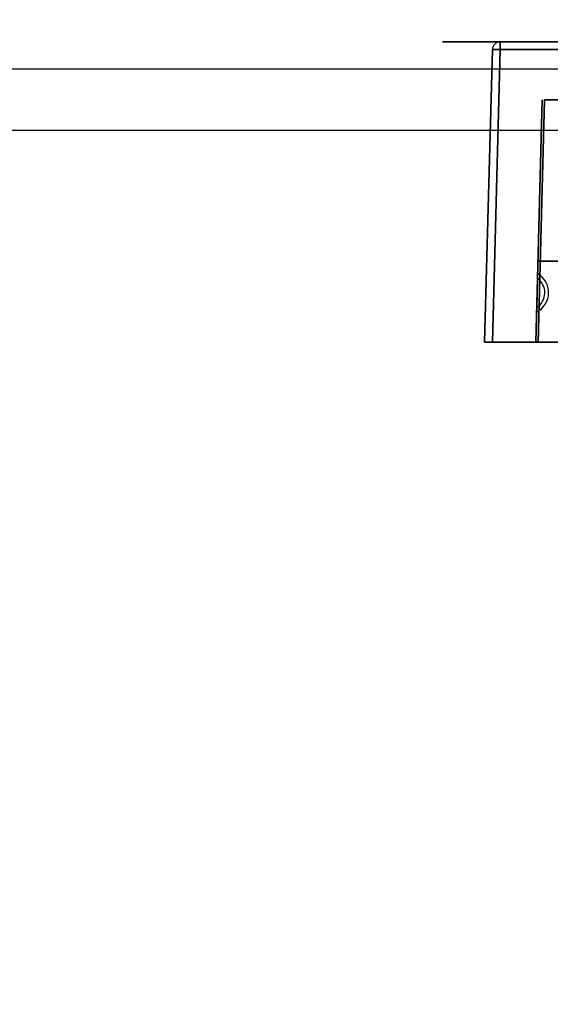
# Model space of a CAD drawing. Header units: millimetres. Extents: x 0 to 1524, y 0 to 1016.
# Tile 195 of 256: x 687 to 694, y 762 to 774. Entities that reach past the tile are written whole.
import ezdxf

# ---------------------------------------------------------------- set-up
doc = ezdxf.new("R2010")
doc.units = ezdxf.units.MM
doc.header["$LTSCALE"] = 83.82
doc.layers.get('0').update_dxf_attribs({"linetype": 'CONTINUOUS'})
doc.styles.get("Standard").update_dxf_attribs({"font": 'txt', "width": 0.8})
doc.dimstyles.new('DIMSTYLE_1', dxfattribs={"dimtxt": 15, "dimasz": 12, "dimexe": 0.18, "dimexo": 0.0625, "dimgap": 0.09, "dimtad": 1, "dimzin": 0, "dimdsep": 46, "dimtxsty": 'STANDARD', "dimblk": 'CLOSED', "dimblk1": 'CLOSED', "dimblk2": 'CLOSED', "dimcen": 0.09, "dimadec": 0, "dimazin": 0, "dimtp": 0.01, "dimtm": 0.01, "dimtfac": 1, "dimtofl": 0, "dimtmove": 0, "dimatfit": 3, "dimldrblk": 'CLOSED', "dimfxl": 1, "dimtolj": 1, "dimtzin": 0, "dimarcsym": 0})

# ---------------------------------------------------------------- blocks, each defined once
blk = doc.blocks.new('_CLOSED')
at = {"color": 0, "linetype": 'BYBLOCK'}
for p, q in [((0, 0), (-1, 0.2083)), ((-1, 0.2083), (-1, -0.2083)), ((-1, -0.2083), (0, 0)), ((-1, 0), (0, 0))]:
    blk.add_line(p, q, dxfattribs=at)
blk = doc.blocks.new('*D8')
at = {"color": 2, "linetype": 'CONTINUOUS'}
for p, q in [((743.487, 787.116), (417.669, 787.116)), ((418.669, 787.116), (418.669, 678.137)), ((418.669, 569.158), (418.669, 678.137)), ((571.056, 569.158), (417.669, 569.158))]:
    blk.add_line(p, q, dxfattribs=at)
at = {"color": 2, "linetype": 'CONTINUOUS', "xscale": 12, "yscale": 12, "zscale": 12}
for p, rotation in [((418.669, 787.116), 90), ((418.669, 569.158), 270)]:
    blk.add_blockref('_CLOSED', p, dxfattribs=dict(at, rotation=rotation))

msp = doc.modelspace()

# ---------------------------------------------------------------- linework, layer by layer
at = {"color": 4, "linetype": 'CONTINUOUS'}
for p, q in [((707.044, 774.028), (692.544, 774.028)), ((692.544, 774.028), (707.044, 774.028)), ((707.044, 774.028), (692.544, 774.028)), ((692.544, 774.028), (707.044, 774.028)), ((706.844, 774.028), (692.744, 774.028)), ((692.744, 774.028), (706.844, 774.028)), ((706.844, 774.028), (692.744, 774.028)), ((692.744, 774.028), (706.844, 774.028))]:
    msp.add_line(p, q, dxfattribs=at)
at = {"color": 6, "linetype": 'CONTINUOUS'}
for p, q in [((693.094, 770.128), (693.194, 773.93)), ((693.194, 773.93), (693.094, 770.128)), ((693.094, 770.128), (693.194, 773.93)), ((693.194, 773.93), (693.094, 770.128)), ((693.294, 773.93), (693.194, 770.128)), ((693.194, 770.128), (693.294, 773.93)), ((693.294, 773.93), (693.194, 770.128)), ((693.194, 770.128), (693.294, 773.93)), ((693.294, 774.028), (706.295, 774.028)), ((706.295, 774.028), (693.294, 774.028)), ((693.294, 774.028), (706.295, 774.028)), ((706.295, 774.028), (693.294, 774.028)), ((706.295, 773.93), (693.294, 773.93)), ((693.294, 773.93), (706.295, 773.93)), ((706.295, 773.93), (693.294, 773.93)), ((693.294, 773.93), (706.295, 773.93)), ((693.781, 770.959), (693.783, 771.018)), ((693.783, 771.018), (693.781, 770.959)), ((693.781, 770.959), (693.783, 771.018)), ((693.783, 771.018), (693.781, 770.959)), ((693.771, 770.576), (693.781, 770.959)), ((693.781, 770.959), (693.771, 770.576)), ((693.771, 770.576), (693.781, 770.959)), ((693.781, 770.959), (693.771, 770.576)), ((693.77, 770.518), (693.771, 770.576)), ((693.771, 770.576), (693.77, 770.518)), ((693.77, 770.518), (693.771, 770.576)), ((693.771, 770.576), (693.77, 770.518)), ((693.194, 770.128), (693.094, 770.128)), ((693.094, 770.128), (693.194, 770.128)), ((693.194, 770.128), (693.094, 770.128)), ((693.094, 770.128), (693.194, 770.128)), ((693.194, 770.128), (706.394, 770.128)), ((706.394, 770.128), (693.194, 770.128)), ((693.194, 770.128), (706.394, 770.128)), ((706.394, 770.128), (693.194, 770.128)), ((693.789, 770.128), (705.799, 770.128)), ((705.799, 770.128), (693.789, 770.128)), ((693.789, 770.128), (705.799, 770.128)), ((705.799, 770.128), (693.789, 770.128))]:
    msp.add_line(p, q, dxfattribs=at)
at = {"color": 7, "linetype": 'CONTINUOUS'}
for p, q in [((546.394, 773.678), (974.394, 773.678)), ((546.394, 773.678), (974.394, 773.678)), ((693.759, 770.128), (693.842, 773.278)), ((693.842, 773.278), (693.759, 770.128)), ((693.759, 770.128), (693.842, 773.278)), ((693.842, 773.278), (693.759, 770.128)), ((693.872, 773.278), (693.789, 770.128)), ((693.789, 770.128), (693.872, 773.278)), ((693.872, 773.278), (693.789, 770.128)), ((693.789, 770.128), (693.872, 773.278)), ((705.717, 773.278), (693.872, 773.278)), ((693.872, 773.278), (705.717, 773.278)), ((705.717, 773.278), (693.872, 773.278)), ((693.872, 773.278), (705.717, 773.278)), ((974.394, 772.878), (546.394, 772.878)), ((693.794, 771.178), (705.794, 771.178)), ((705.794, 771.178), (693.794, 771.178)), ((693.794, 771.178), (705.794, 771.178)), ((705.794, 771.178), (693.794, 771.178)), ((693.759, 770.128), (693.789, 770.128)), ((693.789, 770.128), (693.759, 770.128)), ((693.759, 770.128), (693.789, 770.128)), ((693.789, 770.128), (693.759, 770.128))]:
    msp.add_line(p, q, dxfattribs=at)
at = {"color": 6, "linetype": 'CONTINUOUS'}
for points in [[(693.294, 773.93), (693.272, 773.931), (693.251, 773.931), (693.232, 773.931), (693.216, 773.931), (693.204, 773.931), (693.197, 773.931), (693.194, 773.93)], [(693.194, 773.93), (693.196, 773.931), (693.204, 773.931), (693.216, 773.931), (693.232, 773.931), (693.25, 773.931), (693.272, 773.931), (693.294, 773.93)], [(693.294, 773.93), (693.272, 773.931), (693.251, 773.931), (693.232, 773.931), (693.216, 773.931), (693.204, 773.931), (693.197, 773.931), (693.194, 773.93)], [(693.194, 773.93), (693.196, 773.931), (693.204, 773.931), (693.216, 773.931), (693.232, 773.931), (693.25, 773.931), (693.272, 773.931), (693.294, 773.93)], [(693.294, 774.028), (693.294, 774.025), (693.294, 774.018), (693.294, 774.007), (693.294, 773.991), (693.294, 773.973), (693.294, 773.952), (693.294, 773.93)], [(693.294, 773.93), (693.294, 773.952), (693.294, 773.972), (693.294, 773.991), (693.294, 774.006), (693.294, 774.018), (693.294, 774.025), (693.294, 774.028)], [(693.294, 774.028), (693.294, 774.025), (693.294, 774.018), (693.294, 774.007), (693.294, 773.991), (693.294, 773.973), (693.294, 773.952), (693.294, 773.93)], [(693.294, 773.93), (693.294, 773.952), (693.294, 773.972), (693.294, 773.991), (693.294, 774.006), (693.294, 774.018), (693.294, 774.025), (693.294, 774.028)]]:
    msp.add_lwpolyline(points, dxfattribs=at)
for centre, radius, start, end in [((693.294, 773.928), 0.1, 90, 178.5), ((693.294, 773.928), 0.1, 90, 178.5), ((693.294, 773.928), 0.1, 90, 178.5), ((693.294, 773.928), 0.1, 90, 178.5), ((693.643, 770.771), 0.283, 296.5898, 60.4102), ((693.643, 770.771), 0.283, 296.5898, 60.4102), ((693.643, 770.771), 0.283, 296.5898, 60.4102), ((693.643, 770.771), 0.283, 296.5898, 60.4102), ((693.643, 770.771), 0.233, 303.3682, 53.6318), ((693.643, 770.771), 0.233, 303.3682, 53.6318), ((693.643, 770.771), 0.233, 303.3682, 53.6318), ((693.643, 770.771), 0.233, 303.3682, 53.6318)]:
    msp.add_arc(centre, radius, start, end, dxfattribs=at)

# ---------------------------------------------------------------- dimensions: what is measured, and where the dimension line sits
at = {"color": 2, "linetype": 'CONTINUOUS'}
dim = msp.add_linear_dim(base=(418.669, 787.116), p1=(571.056, 569.158), p2=(743.487, 787.116), angle=90, dimstyle='DIMSTYLE_1', dxfattribs=at)
dim.commit()
dim.dimension.update_dxf_attribs({"geometry": '*D8', "text_midpoint": (414.919, 642.137), "dimtype": 160})

doc.saveas('drawing.dxf')
